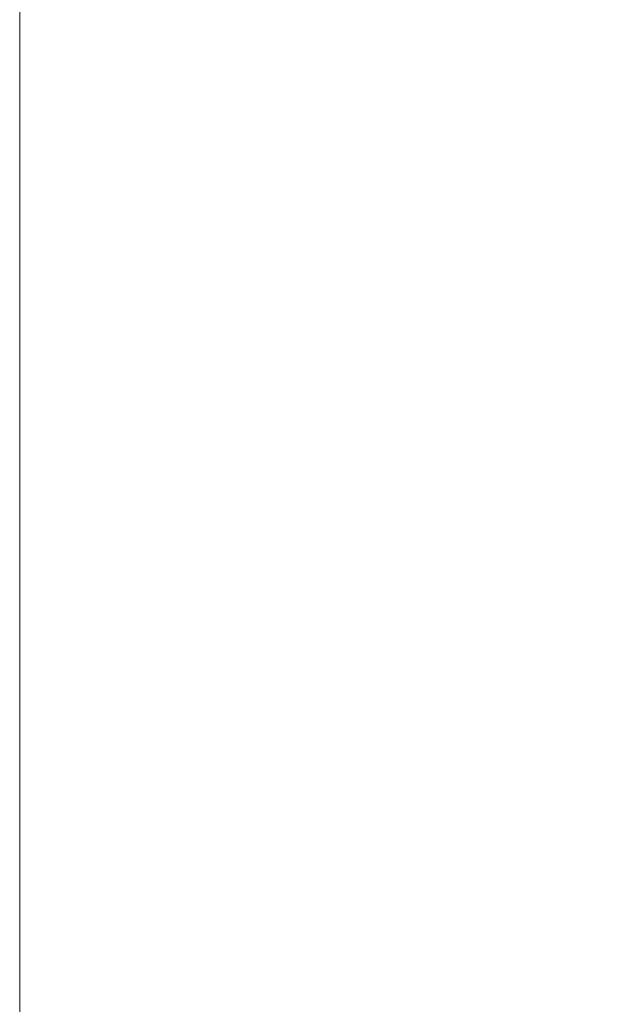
# Paper-space layout 'A3_1_100' of a CAD drawing. Extents: x -5 to 415, y -5 to 292.
# Tile 4 of 26: x 320 to 327, y 69 to 81. Entities that reach past the tile are written whole.
import ezdxf
from ezdxf.enums import TextEntityAlignment as Align

# ---------------------------------------------------------------- set-up
doc = ezdxf.new("R2010")
doc.units = 0
doc.layers.get('0').update_dxf_attribs({"lineweight": 0})
doc.layers.add('B_TXT_PLK_BLR', color=7, linetype='Continuous', lineweight=0)
doc.styles.add('Arial', font='arial.ttf')

# ---------------------------------------------------------------- blocks, each defined once
blk = doc.blocks.new('MN PLANSTEMPEL')
blk.add_lwpolyline([(0, 54), (0, 123), (-135, 123), (-135, 54)], close=True)
at = {"layer": 'B_TXT_PLK_BLR', "linetype": 'Continuous', "lineweight": 0, "style": 'Arial'}
for tag, p in [('PLANER1_001', (-133.823, 93.325)), ('PLANER2_001', (-133.735, 88.513)), ('PROJEKT1', (-133.723, 62.89)), ('BAUWERK1_001', (-134.298, 48.841)), ('PLANEBENE1_001', (-88.875, 48.84)), ('PHASE', (-43.62, 48.863)), ('PLANEBENE2_001', (-88.875, 44.023)), ('FACHPLANER', (-133.665, 32.93)), ('ZEICHNUNG', (-88.734, 32.986)), ('PLANART', (-43.558, 32.941))]:
    blk.add_attdef(tag, p, '', height=3, dxfattribs=at)
for tag, p in [('FACHPLANER1', (-133.512, 82.1)), ('FACHPLANER2', (-133.512, 77.289)), ('PROJEKT2', (-133.512, 61.57)), ('BAUWERK2', (-134.074, 47.063))]:
    blk.add_attdef(tag, text='', height=3, dxfattribs=at).set_placement(p, align=Align.TOP_LEFT)
for tag, p in [('FORMAT', (-124.241, 23.609)), ('MASSTAB', (-101.09, 23.495)), ('DATUM', (-22.186, 23.493)), ('ZÄHLUNG', (-11.189, 15.005)), ('STANDORT', (-123.724, 14.696)), ('GESAMTANLAGE', (-101.179, 14.696)), ('FELDRASTER', (-33.689, 14.696)), ('PLANEBENE', (-56.189, 14.696)), ('LPHASE', (-123.724, 5.696)), ('FACHPLANER', (-101.179, 5.696)), ('STATUS', (-33.689, 5.696)), ('INDEX', (-11.189, 5.696))]:
    blk.add_attdef(tag, text='', height=3, dxfattribs=at).set_placement(p, align=Align.MIDDLE)

psp = doc.layouts.new('A3_1_100')

# ---------------------------------------------------------------- block references
at = {"layer": 'B_TXT_PLK_BLR', "linetype": 'Continuous', "lineweight": 0, "xscale": 0.6666665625, "yscale": 0.6666665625, "zscale": 0.6666665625}
psp.add_blockref('MN PLANSTEMPEL', (409.846, 0.056), dxfattribs=at)

doc.saveas('drawing.dxf')
